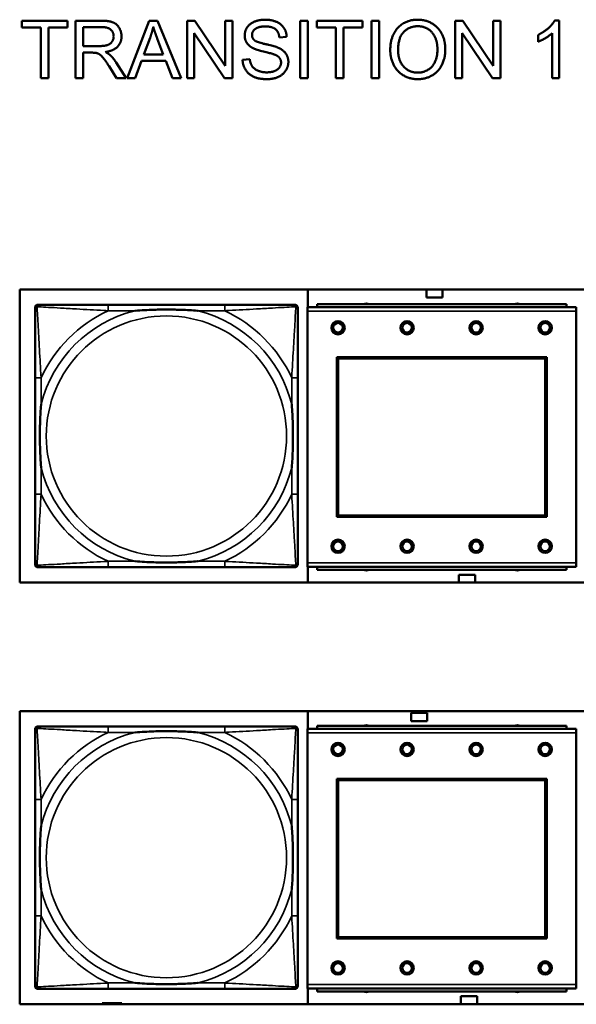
# Model space of a CAD drawing. Header units: inches. Extents: x 1.4 to 53.9, y 1.3 to 58.
# Tile 219 of 227: x 41.1 to 42.6, y 45.9 to 48.5. Entities that reach past the tile are written whole.
import ezdxf

# ---------------------------------------------------------------- set-up
doc = ezdxf.new("R2010")
doc.units = ezdxf.units.IN
doc.header["$MEASUREMENT"] = 0
doc.layers.add('Visible (ANSI)', color=7, linetype='Continuous', lineweight=50)
doc.layers.add('Visible Narrow (ANSI)', color=7, linetype='Continuous', lineweight=35)

msp = doc.modelspace()

# ---------------------------------------------------------------- linework, layer by layer
at = {"layer": 'Visible (ANSI)'}
for p, q in [((41.1122, 48.4887), (41.1122, 48.5065)), ((41.1122, 48.5065), (41.2312, 48.5065)), ((41.2312, 48.5065), (41.2312, 48.4887)), ((41.2518, 48.5065), (41.3184, 48.5065)), ((41.2518, 48.3565), (41.2518, 48.5065)), ((41.3865, 48.3565), (41.4441, 48.5065)), ((41.4441, 48.5065), (41.4656, 48.5065)), ((41.4656, 48.5065), (41.5269, 48.3565)), ((41.5426, 48.5065), (41.5629, 48.5065)), ((41.5426, 48.3565), (41.5426, 48.5065)), ((41.5629, 48.5065), (41.6418, 48.3887)), ((41.6418, 48.3887), (41.6418, 48.5065)), ((41.6418, 48.5065), (41.6608, 48.5065)), ((41.6608, 48.5065), (41.6608, 48.3565)), ((41.8373, 48.5065), (41.8572, 48.5065)), ((41.8373, 48.3565), (41.8373, 48.5065)), ((41.8572, 48.5065), (41.8572, 48.3565)), ((41.8809, 48.4887), (41.8809, 48.5065)), ((41.8809, 48.5065), (41.9998, 48.5065)), ((41.9998, 48.5065), (41.9998, 48.4887)), ((42.0236, 48.5065), (42.0435, 48.5065)), ((42.0236, 48.3565), (42.0236, 48.5065)), ((42.0435, 48.5065), (42.0435, 48.3565)), ((42.2413, 48.5065), (42.2616, 48.5065)), ((42.2413, 48.3565), (42.2413, 48.5065)), ((42.2616, 48.5065), (42.3405, 48.3887)), ((42.3405, 48.3887), (42.3405, 48.5065)), ((42.3405, 48.5065), (42.3595, 48.5065)), ((42.3595, 48.5065), (42.3595, 48.3565)), ((42.5009, 48.507), (42.5128, 48.507)), ((42.5128, 48.507), (42.5128, 48.3565)), ((41.1616, 48.4887), (41.1122, 48.4887)), ((41.1616, 48.3565), (41.1616, 48.4887)), ((41.2312, 48.4887), (41.1815, 48.4887)), ((41.1815, 48.4887), (41.1815, 48.3565)), ((41.2717, 48.4403), (41.2717, 48.4899)), ((41.2717, 48.4899), (41.3192, 48.4899)), ((41.6405, 48.3565), (41.5616, 48.4742)), ((41.5616, 48.4742), (41.5616, 48.3565)), ((41.9303, 48.4887), (41.8809, 48.4887)), ((41.9303, 48.3565), (41.9303, 48.4887)), ((41.9998, 48.4887), (41.9502, 48.4887)), ((41.9502, 48.4887), (41.9502, 48.3565)), ((42.3391, 48.3565), (42.2602, 48.4742)), ((42.2602, 48.4742), (42.2602, 48.3565)), ((42.4944, 48.3565), (42.4944, 48.4738)), ((41.4297, 48.418), (41.4463, 48.462)), ((41.465, 48.4596), (41.4807, 48.418)), ((41.8023, 48.4643), (41.7834, 48.4628)), ((42.4576, 48.4516), (42.4576, 48.4694)), ((41.3144, 48.4403), (41.2717, 48.4403)), ((41.2947, 48.4231), (41.2717, 48.4231)), ((41.2717, 48.4231), (41.2717, 48.3565)), ((41.3579, 48.3973), (41.3839, 48.3565)), ((41.424, 48.4019), (41.4076, 48.3565)), ((41.4869, 48.4019), (41.424, 48.4019)), ((41.4807, 48.418), (41.4297, 48.418)), ((41.5043, 48.3565), (41.4869, 48.4019)), ((41.6873, 48.4047), (41.7061, 48.4063)), ((41.3591, 48.3565), (41.3392, 48.3877)), ((41.1815, 48.3565), (41.1616, 48.3565)), ((41.2717, 48.3565), (41.2518, 48.3565)), ((41.3839, 48.3565), (41.3591, 48.3565)), ((41.4076, 48.3565), (41.3865, 48.3565)), ((41.5269, 48.3565), (41.5043, 48.3565)), ((41.5616, 48.3565), (41.5426, 48.3565)), ((41.6608, 48.3565), (41.6405, 48.3565)), ((41.8572, 48.3565), (41.8373, 48.3565)), ((41.9502, 48.3565), (41.9303, 48.3565)), ((42.0435, 48.3565), (42.0236, 48.3565)), ((42.2602, 48.3565), (42.2413, 48.3565)), ((42.3595, 48.3565), (42.3391, 48.3565)), ((42.5128, 48.3565), (42.4944, 48.3565)), ((41.1063, 47.0405), (41.1063, 47.8055)), ((41.1063, 47.8055), (43.3114, 47.8055)), ((41.8576, 47.8055), (41.8576, 47.7591)), ((42.1666, 47.7843), (42.1666, 47.8055)), ((42.2086, 47.8055), (42.2086, 47.7843)), ((42.2086, 47.7843), (42.1666, 47.7843)), ((41.1463, 47.0884), (41.1463, 47.7576)), ((41.1542, 47.7655), (41.1581, 47.7655)), ((41.6408, 47.7655), (41.3369, 47.7655)), ((41.8195, 47.7655), (41.8235, 47.7655)), ((41.8314, 47.7576), (41.8314, 47.7537)), ((42.5573, 47.7591), (41.8563, 47.7591)), ((41.8563, 47.7491), (41.8563, 47.7591)), ((42.5318, 47.7671), (41.8818, 47.7671)), ((41.8818, 47.7591), (41.8818, 47.7671)), ((42.5318, 47.7671), (42.5318, 47.7591)), ((42.5573, 47.7591), (42.5573, 47.7491)), ((41.8563, 47.7491), (41.8563, 47.0921)), ((42.5573, 47.0921), (42.5573, 47.7491)), ((41.9333, 47.2121), (41.9333, 47.6291)), ((41.9333, 47.6291), (42.4803, 47.6291)), ((41.9369, 47.6255), (42.4767, 47.6255)), ((41.9369, 47.2157), (41.9369, 47.6255)), ((42.4767, 47.6255), (42.4767, 47.2157)), ((42.4803, 47.6291), (42.4803, 47.2121)), ((41.1463, 47.575), (41.1463, 47.271)), ((41.8314, 47.271), (41.8314, 47.575)), ((42.4803, 47.2121), (41.9333, 47.2121)), ((42.4767, 47.2157), (41.9369, 47.2157)), ((41.8314, 47.0923), (41.8314, 47.0884)), ((41.8563, 47.0821), (41.8563, 47.0921)), ((42.5573, 47.0921), (42.5573, 47.0821)), ((41.8235, 47.0805), (41.1542, 47.0805)), ((41.3369, 47.0805), (41.6408, 47.0805)), ((41.8563, 47.0821), (42.5573, 47.0821)), ((41.8576, 47.0821), (41.8576, 47.0405)), ((41.8818, 47.0821), (41.8818, 47.0741)), ((42.5318, 47.0741), (41.8818, 47.0741)), ((42.2516, 47.0405), (42.2516, 47.0613)), ((42.2516, 47.0613), (42.2936, 47.0613)), ((42.2936, 47.0613), (42.2936, 47.0405)), ((42.5318, 47.0741), (42.5318, 47.0821)), ((43.3114, 47.0405), (41.1063, 47.0405)), ((41.1063, 45.9405), (41.1063, 46.7055)), ((41.1063, 46.7055), (43.3114, 46.7055)), ((41.8576, 46.7055), (41.8576, 46.6591)), ((42.1266, 46.6793), (42.1266, 46.7013)), ((42.1266, 46.7013), (42.1686, 46.7013)), ((42.1686, 46.7013), (42.1686, 46.6793)), ((42.1686, 46.6793), (42.1266, 46.6793)), ((41.1463, 45.9884), (41.1463, 46.6576)), ((41.1542, 46.6655), (41.1581, 46.6655)), ((41.6408, 46.6655), (41.3369, 46.6655)), ((41.8195, 46.6655), (41.8235, 46.6655)), ((41.8314, 46.6576), (41.8314, 46.6537)), ((42.5573, 46.6591), (41.8563, 46.6591)), ((41.8563, 46.6491), (41.8563, 46.6591)), ((41.8563, 46.6491), (41.8563, 45.9921)), ((42.5318, 46.6671), (41.8818, 46.6671)), ((41.8818, 46.6591), (41.8818, 46.6671)), ((42.5318, 46.6671), (42.5318, 46.6591)), ((42.5573, 46.6591), (42.5573, 46.6491)), ((42.5573, 45.9921), (42.5573, 46.6491)), ((41.9333, 46.1121), (41.9333, 46.5291)), ((41.9333, 46.5291), (42.4803, 46.5291)), ((41.9369, 46.5255), (42.4767, 46.5255)), ((41.9369, 46.1157), (41.9369, 46.5255)), ((42.4767, 46.5255), (42.4767, 46.1157)), ((42.4803, 46.5291), (42.4803, 46.1121)), ((41.1463, 46.475), (41.1463, 46.171)), ((41.8314, 46.171), (41.8314, 46.475)), ((42.4803, 46.1121), (41.9333, 46.1121)), ((42.4767, 46.1157), (41.9369, 46.1157)), ((41.8235, 45.9805), (41.1542, 45.9805)), ((41.3369, 45.9805), (41.6408, 45.9805)), ((41.8314, 45.9923), (41.8314, 45.9884)), ((41.8563, 45.9821), (41.8563, 45.9921)), ((41.8563, 45.9821), (42.5573, 45.9821)), ((41.8576, 45.9821), (41.8576, 45.9405)), ((41.8818, 45.9821), (41.8818, 45.9741)), ((42.5318, 45.9741), (42.5318, 45.9821)), ((42.5573, 45.9921), (42.5573, 45.9821)), ((42.5318, 45.9741), (41.8818, 45.9741)), ((42.2566, 45.9405), (42.2566, 45.9613)), ((42.2566, 45.9613), (42.2986, 45.9613)), ((42.2986, 45.9613), (42.2986, 45.9405)), ((43.3114, 45.9405), (41.1063, 45.9405)), ((41.3274, 45.9438), (41.3216, 45.9438)), ((41.3216, 45.9438), (41.3216, 45.9405)), ((41.3274, 45.9438), (41.3587, 45.9438)), ((41.3274, 45.9405), (41.3274, 45.9438)), ((41.3587, 45.9405), (41.3587, 45.9438)), ((41.3587, 45.9438), (41.3628, 45.9438)), ((41.3628, 45.9438), (41.3628, 45.9405)), ((41.3628, 45.9438), (41.3668, 45.9438)), ((41.3726, 45.9438), (41.3668, 45.9438)), ((41.3668, 45.9438), (41.3668, 45.9405)), ((41.3726, 45.9405), (41.3726, 45.9438))]:
    msp.add_line(p, q, dxfattribs=at)
for centre, radius in [((41.9363, 47.7054), 0.0175), ((41.9363, 47.7054), 0.0125), ((42.1163, 47.7054), 0.0175), ((42.1163, 47.7054), 0.0125), ((42.2963, 47.7054), 0.0175), ((42.2963, 47.7054), 0.0125), ((42.4763, 47.7054), 0.0175), ((42.4763, 47.7054), 0.0125), ((41.9363, 47.1354), 0.0175), ((41.9363, 47.1354), 0.0125), ((42.1163, 47.1354), 0.0175), ((42.1163, 47.1354), 0.0125), ((42.2963, 47.1354), 0.0175), ((42.2963, 47.1354), 0.0125), ((42.4763, 47.1354), 0.0175), ((42.4763, 47.1354), 0.0125), ((41.9363, 46.6054), 0.0175), ((42.1163, 46.6054), 0.0175), ((42.2963, 46.6054), 0.0175), ((42.4763, 46.6054), 0.0175), ((41.9363, 46.6054), 0.0125), ((42.1163, 46.6054), 0.0125), ((42.2963, 46.6054), 0.0125), ((42.4763, 46.6054), 0.0125), ((41.9363, 46.0354), 0.0175), ((41.9363, 46.0354), 0.0125), ((42.1163, 46.0354), 0.0175), ((42.1163, 46.0354), 0.0125), ((42.2963, 46.0354), 0.0175), ((42.2963, 46.0354), 0.0125), ((42.4763, 46.0354), 0.0175), ((42.4763, 46.0354), 0.0125)]:
    msp.add_circle(centre, radius, dxfattribs=at)
for centre, radius, start, end in [((41.1542, 47.7576), 0.00787, 90, 180), ((41.1581, 47.7537), 0.0118, 90, 180), ((41.8195, 47.7537), 0.0118, 0, 90), ((41.8235, 47.7576), 0.00787, 0, 90), ((42.0101, 47.7511), 0.0175, 65.4758, 114.5242), ((42.4038, 47.7511), 0.0175, 65.4758, 114.5242), ((41.1581, 47.0923), 0.0118, 180, 270), ((41.1542, 47.0884), 0.00787, 180, 270), ((41.8195, 47.0923), 0.0118, 270, 360), ((41.8235, 47.0884), 0.00787, 270, 0), ((42.0101, 47.0897), 0.0175, 243.5005, 296.4995), ((42.4038, 47.0897), 0.0175, 243.5005, 296.4995), ((41.1542, 46.6576), 0.00787, 90, 180), ((41.1581, 46.6537), 0.0118, 90, 180), ((41.8195, 46.6537), 0.0118, 0, 90), ((41.8235, 46.6576), 0.00787, 0, 90), ((42.0101, 46.6511), 0.0175, 65.4758, 114.5242), ((42.4038, 46.6511), 0.0175, 65.4758, 114.5242), ((41.1581, 45.9923), 0.0118, 180, 270), ((41.1542, 45.9884), 0.00787, 180, 270), ((41.8195, 45.9923), 0.0118, 270, 360), ((41.8235, 45.9884), 0.00787, 270, 0), ((42.0101, 45.9897), 0.0175, 243.5005, 296.4995), ((42.4038, 45.9897), 0.0175, 243.5005, 296.4995)]:
    msp.add_arc(centre, radius, start, end, dxfattribs=at)
for points in [[(41.3184, 48.5065), (41.3384, 48.5065), (41.3593, 48.4983), (41.3718, 48.4779), (41.3718, 48.4655)], [(41.6929, 48.4677), (41.6929, 48.4791), (41.7058, 48.4988), (41.7307, 48.5091), (41.7459, 48.5091)], [(41.7459, 48.5091), (41.7626, 48.5091), (41.788, 48.4983), (41.8019, 48.4774), (41.8023, 48.4643)], [(42.0724, 48.4295), (42.0724, 48.4669), (42.1125, 48.5091), (42.1442, 48.5091)], [(42.1442, 48.5091), (42.165, 48.5091), (42.1984, 48.4892), (42.2159, 48.4538), (42.2159, 48.4312)], [(42.4576, 48.4694), (42.473, 48.4766), (42.4961, 48.4973), (42.5009, 48.507)], [(41.3192, 48.4899), (41.3359, 48.4899), (41.3513, 48.4762), (41.3513, 48.4655)], [(41.4463, 48.462), (41.4515, 48.4763), (41.4544, 48.4907)], [(41.4544, 48.4907), (41.4579, 48.4786), (41.465, 48.4596)], [(41.7467, 48.4916), (41.7286, 48.4916), (41.712, 48.4783), (41.712, 48.4691)], [(41.7834, 48.4628), (41.7819, 48.4771), (41.764, 48.4916), (41.7467, 48.4916)], [(42.0929, 48.4293), (42.0929, 48.4631), (42.1233, 48.4921), (42.1443, 48.4921)], [(42.1443, 48.4921), (42.1592, 48.4921), (42.1831, 48.4771), (42.1954, 48.4498), (42.1954, 48.4315)], [(42.4944, 48.4738), (42.4877, 48.4675), (42.4661, 48.4548), (42.4576, 48.4516)], [(41.3513, 48.4655), (41.3513, 48.4583), (41.3433, 48.4459), (41.328, 48.4403), (41.3144, 48.4403)], [(41.3718, 48.4655), (41.3718, 48.4495), (41.3511, 48.4277), (41.3296, 48.4247)], [(41.7142, 48.4351), (41.7034, 48.4407), (41.6929, 48.4574), (41.6929, 48.4677)], [(41.712, 48.4691), (41.712, 48.461), (41.7179, 48.4557)], [(41.7179, 48.4557), (41.7237, 48.4506), (41.7723, 48.4396), (41.7813, 48.4355)], [(41.3058, 48.4224), (41.3024, 48.4231), (41.2947, 48.4231)], [(41.3392, 48.3877), (41.3305, 48.4012), (41.3193, 48.4155), (41.3104, 48.4213), (41.3058, 48.4224)], [(41.3296, 48.4247), (41.3374, 48.4209), (41.3415, 48.4173)], [(41.7701, 48.4183), (41.764, 48.4207), (41.7225, 48.4307), (41.7142, 48.4351)], [(41.7877, 48.3972), (41.7877, 48.4043), (41.7796, 48.4148), (41.7701, 48.4183)], [(41.7813, 48.4355), (41.7943, 48.4294), (41.8068, 48.4109), (41.8068, 48.3989)], [(42.1442, 48.3539), (42.1229, 48.3539), (42.0895, 48.3744), (42.0724, 48.4097), (42.0724, 48.4295)], [(42.1441, 48.371), (42.122, 48.371), (42.0929, 48.4022), (42.0929, 48.4293)], [(42.1954, 48.4315), (42.1954, 48.4024), (42.1665, 48.371), (42.1441, 48.371)], [(42.2159, 48.4312), (42.2159, 48.4085), (42.1975, 48.3725), (42.1636, 48.3539), (42.1442, 48.3539)], [(41.3415, 48.4173), (41.3502, 48.4093), (41.3579, 48.3973)], [(41.7513, 48.3539), (41.7309, 48.3539), (41.7034, 48.3658), (41.6878, 48.3896), (41.6873, 48.4047)], [(41.7061, 48.4063), (41.7074, 48.395), (41.7172, 48.3806), (41.7376, 48.3717), (41.7504, 48.3717)], [(41.7504, 48.3717), (41.7618, 48.3717), (41.7792, 48.3784), (41.7877, 48.3902), (41.7877, 48.3972)], [(41.8068, 48.3989), (41.8068, 48.3869), (41.7931, 48.3657), (41.7674, 48.3539), (41.7513, 48.3539)]]:
    msp.add_open_spline(points, degree=2, dxfattribs=at)
for points, knots in [([(41.1463, 47.7537), (41.1463, 47.7388), (41.1463, 47.6972), (41.1463, 47.6566), (41.1463, 47.63), (41.1463, 47.6022), (41.1463, 47.575)], [-0.5252205, -0.5252205, -0.5252205, -0.5252205, -0.20743, -0.20743, -0.20743, 0, 0, 0, 0]), ([(41.3369, 47.7655), (41.3333, 47.7655), (41.3297, 47.7655), (41.3261, 47.7655), (41.2929, 47.7655), (41.2592, 47.7655), (41.2283, 47.7655), (41.2014, 47.7655), (41.1758, 47.7655), (41.1624, 47.7655), (41.1608, 47.7655), (41.1594, 47.7655), (41.1581, 47.7655)], [0, 0, 0, 0, 0.0272471, 0.0272471, 0.0272471, 0.2790553, 0.2790553, 0.2790553, 0.4988354, 0.4988354, 0.4988354, 0.5252205, 0.5252205, 0.5252205, 0.5252205]), ([(41.4061, 47.7498), (41.4065, 47.7498), (41.407, 47.7498), (41.4235, 47.7511), (41.4395, 47.7519), (41.4625, 47.7527), (41.4692, 47.7528), (41.4784, 47.7529), (41.4808, 47.7529), (41.4849, 47.7529), (41.4865, 47.753), (41.4896, 47.753), (41.4912, 47.753), (41.4947, 47.7529), (41.4968, 47.7529), (41.503, 47.7529), (41.5071, 47.7528), (41.5168, 47.7526), (41.5224, 47.7524), (41.5422, 47.7517), (41.5562, 47.7509), (41.5707, 47.7498), (41.5711, 47.7498), (41.5716, 47.7498)], [-0.416114, -0.416114, -0.416114, -0.416114, -0.4127691, -0.4127691, -0.2896446, -0.2896446, -0.2388934, -0.2388934, -0.2201881, -0.2201881, -0.2080204, -0.2080204, -0.196499, -0.196499, -0.1809939, -0.1809939, -0.149741, -0.149741, -0.1073162, -0.1073162, 0, 0, 0.0033356, 0.0033356, 0.0033356, 0.0033356]), ([(41.8195, 47.7655), (41.8047, 47.7655), (41.7631, 47.7655), (41.7224, 47.7655), (41.6959, 47.7655), (41.668, 47.7655), (41.6408, 47.7655)], [-0.5252205, -0.5252205, -0.5252205, -0.5252205, -0.20743, -0.20743, -0.20743, 0, 0, 0, 0]), ([(41.8314, 47.575), (41.8314, 47.5785), (41.8314, 47.5821), (41.8314, 47.5857), (41.8314, 47.6189), (41.8314, 47.6526), (41.8314, 47.6835), (41.8314, 47.7104), (41.8314, 47.736), (41.8314, 47.7494), (41.8314, 47.751), (41.8314, 47.7525), (41.8314, 47.7537)], [0, 0, 0, 0, 0.0272471, 0.0272471, 0.0272471, 0.2790553, 0.2790553, 0.2790553, 0.4988354, 0.4988354, 0.4988354, 0.5252205, 0.5252205, 0.5252205, 0.5252205]), ([(41.1621, 47.3403), (41.162, 47.3407), (41.162, 47.3411), (41.1608, 47.3576), (41.1599, 47.3737), (41.1592, 47.3967), (41.1591, 47.4034), (41.1589, 47.4125), (41.1589, 47.415), (41.1589, 47.4191), (41.1589, 47.4207), (41.1589, 47.4238), (41.1589, 47.4253), (41.1589, 47.4289), (41.1589, 47.431), (41.159, 47.4371), (41.159, 47.4413), (41.1592, 47.451), (41.1594, 47.4566), (41.1601, 47.4764), (41.1609, 47.4904), (41.162, 47.5049), (41.162, 47.5053), (41.1621, 47.5058)], [-0.416114, -0.416114, -0.416114, -0.416114, -0.4127691, -0.4127691, -0.2896446, -0.2896446, -0.2388934, -0.2388934, -0.2201881, -0.2201881, -0.2080204, -0.2080204, -0.196499, -0.196499, -0.1809939, -0.1809939, -0.149741, -0.149741, -0.1073162, -0.1073162, 0, 0, 0.0033356, 0.0033356, 0.0033356, 0.0033356]), ([(41.8156, 47.5058), (41.8156, 47.5053), (41.8157, 47.5049), (41.8169, 47.4884), (41.8178, 47.4723), (41.8185, 47.4494), (41.8186, 47.4427), (41.8187, 47.4335), (41.8188, 47.431), (41.8188, 47.4269), (41.8188, 47.4253), (41.8188, 47.4222), (41.8188, 47.4207), (41.8188, 47.4171), (41.8188, 47.4151), (41.8187, 47.4089), (41.8186, 47.4048), (41.8184, 47.395), (41.8183, 47.3894), (41.8176, 47.3697), (41.8168, 47.3556), (41.8157, 47.3411), (41.8156, 47.3407), (41.8156, 47.3403)], [-0.416114, -0.416114, -0.416114, -0.416114, -0.4127691, -0.4127691, -0.2896446, -0.2896446, -0.2388934, -0.2388934, -0.2201881, -0.2201881, -0.2080204, -0.2080204, -0.196499, -0.196499, -0.1809939, -0.1809939, -0.149741, -0.149741, -0.1073162, -0.1073162, 0, 0, 0.0033356, 0.0033356, 0.0033356, 0.0033356]), ([(41.1463, 47.271), (41.1463, 47.2438), (41.1463, 47.216), (41.1463, 47.1894), (41.1463, 47.1488), (41.1463, 47.1072), (41.1463, 47.0923)], [3.9382945, 3.9382945, 3.9382945, 3.9382945, 4.1457245, 4.1457245, 4.1457245, 4.463515, 4.463515, 4.463515, 4.463515]), ([(41.8314, 47.0923), (41.8314, 47.1072), (41.8314, 47.1488), (41.8314, 47.1894), (41.8314, 47.216), (41.8314, 47.2438), (41.8314, 47.271)], [-0.5252205, -0.5252205, -0.5252205, -0.5252205, -0.20743, -0.20743, -0.20743, 0, 0, 0, 0]), ([(41.5716, 47.0962), (41.5711, 47.0962), (41.5707, 47.0962), (41.5562, 47.0951), (41.5422, 47.0943), (41.5224, 47.0936), (41.5168, 47.0934), (41.5071, 47.0932), (41.503, 47.0931), (41.4968, 47.0931), (41.4947, 47.0931), (41.4912, 47.0931), (41.4896, 47.0931), (41.4865, 47.0931), (41.4849, 47.0931), (41.4808, 47.0931), (41.4784, 47.0931), (41.4692, 47.0932), (41.4625, 47.0934), (41.4395, 47.0941), (41.4235, 47.0949), (41.407, 47.0962), (41.4065, 47.0962), (41.4061, 47.0962)], [-0.4149464, -0.4149464, -0.4149464, -0.4149464, -0.41162, -0.41162, -0.3046026, -0.3046026, -0.2622958, -0.2622958, -0.23113, -0.23113, -0.215668, -0.215668, -0.2041787, -0.2041787, -0.1920448, -0.1920448, -0.1733916, -0.1733916, -0.1227817, -0.1227817, 0, 0, 0.0033356, 0.0033356, 0.0033356, 0.0033356]), ([(41.1581, 47.0805), (41.173, 47.0805), (41.2146, 47.0805), (41.2553, 47.0805), (41.2818, 47.0805), (41.3097, 47.0805), (41.3369, 47.0805)], [-0.5252205, -0.5252205, -0.5252205, -0.5252205, -0.20743, -0.20743, -0.20743, 0, 0, 0, 0]), ([(41.6408, 47.0805), (41.668, 47.0805), (41.6959, 47.0805), (41.7224, 47.0805), (41.7631, 47.0805), (41.8047, 47.0805), (41.8195, 47.0805)], [3.9382945, 3.9382945, 3.9382945, 3.9382945, 4.1457245, 4.1457245, 4.1457245, 4.463515, 4.463515, 4.463515, 4.463515]), ([(41.1463, 46.6537), (41.1463, 46.6388), (41.1463, 46.5972), (41.1463, 46.5566), (41.1463, 46.53), (41.1463, 46.5022), (41.1463, 46.475)], [-0.5252205, -0.5252205, -0.5252205, -0.5252205, -0.20743, -0.20743, -0.20743, 0, 0, 0, 0]), ([(41.3369, 46.6655), (41.3333, 46.6655), (41.3297, 46.6655), (41.3261, 46.6655), (41.2929, 46.6655), (41.2592, 46.6655), (41.2283, 46.6655), (41.2014, 46.6655), (41.1758, 46.6655), (41.1624, 46.6655), (41.1608, 46.6655), (41.1594, 46.6655), (41.1581, 46.6655)], [0, 0, 0, 0, 0.0272471, 0.0272471, 0.0272471, 0.2790553, 0.2790553, 0.2790553, 0.4988354, 0.4988354, 0.4988354, 0.5252205, 0.5252205, 0.5252205, 0.5252205]), ([(41.4061, 46.6498), (41.4065, 46.6498), (41.407, 46.6498), (41.4235, 46.6511), (41.4395, 46.6519), (41.4625, 46.6527), (41.4692, 46.6528), (41.4784, 46.6529), (41.4808, 46.6529), (41.4849, 46.6529), (41.4865, 46.653), (41.4896, 46.653), (41.4912, 46.653), (41.4947, 46.6529), (41.4968, 46.6529), (41.503, 46.6529), (41.5071, 46.6528), (41.5168, 46.6526), (41.5224, 46.6524), (41.5422, 46.6517), (41.5562, 46.6509), (41.5707, 46.6498), (41.5711, 46.6498), (41.5716, 46.6498)], [-0.416114, -0.416114, -0.416114, -0.416114, -0.4127691, -0.4127691, -0.2896446, -0.2896446, -0.2388934, -0.2388934, -0.2201881, -0.2201881, -0.2080204, -0.2080204, -0.196499, -0.196499, -0.1809939, -0.1809939, -0.149741, -0.149741, -0.1073162, -0.1073162, 0, 0, 0.0033356, 0.0033356, 0.0033356, 0.0033356]), ([(41.8195, 46.6655), (41.8047, 46.6655), (41.7631, 46.6655), (41.7224, 46.6655), (41.6959, 46.6655), (41.668, 46.6655), (41.6408, 46.6655)], [-0.5252205, -0.5252205, -0.5252205, -0.5252205, -0.20743, -0.20743, -0.20743, 0, 0, 0, 0]), ([(41.8314, 46.475), (41.8314, 46.4785), (41.8314, 46.4821), (41.8314, 46.4857), (41.8314, 46.5189), (41.8314, 46.5526), (41.8314, 46.5835), (41.8314, 46.6104), (41.8314, 46.636), (41.8314, 46.6494), (41.8314, 46.651), (41.8314, 46.6525), (41.8314, 46.6537)], [0, 0, 0, 0, 0.0272471, 0.0272471, 0.0272471, 0.2790553, 0.2790553, 0.2790553, 0.4988354, 0.4988354, 0.4988354, 0.5252205, 0.5252205, 0.5252205, 0.5252205]), ([(41.1621, 46.2403), (41.162, 46.2407), (41.162, 46.2411), (41.1608, 46.2576), (41.1599, 46.2737), (41.1592, 46.2967), (41.1591, 46.3034), (41.1589, 46.3125), (41.1589, 46.315), (41.1589, 46.3191), (41.1589, 46.3207), (41.1589, 46.3238), (41.1589, 46.3253), (41.1589, 46.3289), (41.1589, 46.331), (41.159, 46.3371), (41.159, 46.3413), (41.1592, 46.351), (41.1594, 46.3566), (41.1601, 46.3764), (41.1609, 46.3904), (41.162, 46.4049), (41.162, 46.4053), (41.1621, 46.4058)], [-0.416114, -0.416114, -0.416114, -0.416114, -0.4127691, -0.4127691, -0.2896446, -0.2896446, -0.2388934, -0.2388934, -0.2201881, -0.2201881, -0.2080204, -0.2080204, -0.196499, -0.196499, -0.1809939, -0.1809939, -0.149741, -0.149741, -0.1073162, -0.1073162, 0, 0, 0.0033356, 0.0033356, 0.0033356, 0.0033356]), ([(41.8156, 46.4058), (41.8156, 46.4053), (41.8157, 46.4049), (41.8169, 46.3884), (41.8178, 46.3723), (41.8185, 46.3494), (41.8186, 46.3427), (41.8187, 46.3335), (41.8188, 46.331), (41.8188, 46.3269), (41.8188, 46.3253), (41.8188, 46.3222), (41.8188, 46.3207), (41.8188, 46.3171), (41.8188, 46.3151), (41.8187, 46.3089), (41.8186, 46.3048), (41.8184, 46.295), (41.8183, 46.2894), (41.8176, 46.2697), (41.8168, 46.2556), (41.8157, 46.2411), (41.8156, 46.2407), (41.8156, 46.2403)], [-0.416114, -0.416114, -0.416114, -0.416114, -0.4127691, -0.4127691, -0.2896446, -0.2896446, -0.2388934, -0.2388934, -0.2201881, -0.2201881, -0.2080204, -0.2080204, -0.196499, -0.196499, -0.1809939, -0.1809939, -0.149741, -0.149741, -0.1073162, -0.1073162, 0, 0, 0.0033356, 0.0033356, 0.0033356, 0.0033356]), ([(41.1463, 46.171), (41.1463, 46.1438), (41.1463, 46.116), (41.1463, 46.0894), (41.1463, 46.0488), (41.1463, 46.0072), (41.1463, 45.9923)], [3.9382945, 3.9382945, 3.9382945, 3.9382945, 4.1457245, 4.1457245, 4.1457245, 4.463515, 4.463515, 4.463515, 4.463515]), ([(41.8314, 45.9923), (41.8314, 46.0072), (41.8314, 46.0488), (41.8314, 46.0894), (41.8314, 46.116), (41.8314, 46.1438), (41.8314, 46.171)], [-0.5252205, -0.5252205, -0.5252205, -0.5252205, -0.20743, -0.20743, -0.20743, 0, 0, 0, 0]), ([(41.1581, 45.9805), (41.173, 45.9805), (41.2146, 45.9805), (41.2553, 45.9805), (41.2818, 45.9805), (41.3097, 45.9805), (41.3369, 45.9805)], [-0.5252205, -0.5252205, -0.5252205, -0.5252205, -0.20743, -0.20743, -0.20743, 0, 0, 0, 0]), ([(41.5716, 45.9962), (41.5711, 45.9962), (41.5707, 45.9962), (41.5562, 45.9951), (41.5422, 45.9943), (41.5224, 45.9936), (41.5168, 45.9934), (41.5071, 45.9932), (41.503, 45.9931), (41.4968, 45.9931), (41.4947, 45.9931), (41.4912, 45.9931), (41.4896, 45.9931), (41.4865, 45.9931), (41.4849, 45.9931), (41.4808, 45.9931), (41.4784, 45.9931), (41.4692, 45.9932), (41.4625, 45.9934), (41.4395, 45.9941), (41.4235, 45.9949), (41.407, 45.9962), (41.4065, 45.9962), (41.4061, 45.9962)], [-0.4149464, -0.4149464, -0.4149464, -0.4149464, -0.41162, -0.41162, -0.3046026, -0.3046026, -0.2622958, -0.2622958, -0.23113, -0.23113, -0.215668, -0.215668, -0.2041787, -0.2041787, -0.1920448, -0.1920448, -0.1733916, -0.1733916, -0.1227817, -0.1227817, 0, 0, 0.0033356, 0.0033356, 0.0033356, 0.0033356]), ([(41.6408, 45.9805), (41.668, 45.9805), (41.6959, 45.9805), (41.7224, 45.9805), (41.7631, 45.9805), (41.8047, 45.9805), (41.8195, 45.9805)], [3.9382945, 3.9382945, 3.9382945, 3.9382945, 4.1457245, 4.1457245, 4.1457245, 4.463515, 4.463515, 4.463515, 4.463515])]:
    msp.add_open_spline(points, degree=3, knots=knots, dxfattribs=at)
at = {"layer": 'Visible Narrow (ANSI)'}
for p, q in [((41.3369, 47.7655), (41.3369, 47.7498)), ((41.6408, 47.7655), (41.6408, 47.7498)), ((41.3369, 47.7498), (41.4061, 47.7498)), ((41.5716, 47.7498), (41.6408, 47.7498)), ((41.8563, 47.7491), (42.5573, 47.7491)), ((41.1621, 47.575), (41.1463, 47.575)), ((41.1621, 47.5058), (41.1621, 47.575)), ((41.8314, 47.575), (41.8156, 47.575)), ((41.8156, 47.575), (41.8156, 47.5058)), ((41.1621, 47.271), (41.1621, 47.3403)), ((41.8156, 47.3403), (41.8156, 47.271)), ((41.1621, 47.271), (41.1463, 47.271)), ((41.8314, 47.271), (41.8156, 47.271)), ((41.3369, 47.0962), (41.3369, 47.0805)), ((41.4061, 47.0962), (41.3369, 47.0962)), ((41.6408, 47.0962), (41.5716, 47.0962)), ((41.6408, 47.0962), (41.6408, 47.0805)), ((42.5573, 47.0921), (41.8563, 47.0921)), ((41.3369, 46.6655), (41.3369, 46.6498)), ((41.3369, 46.6498), (41.4061, 46.6498)), ((41.5716, 46.6498), (41.6408, 46.6498)), ((41.6408, 46.6655), (41.6408, 46.6498)), ((41.8563, 46.6491), (42.5573, 46.6491)), ((41.1621, 46.475), (41.1463, 46.475)), ((41.1621, 46.4058), (41.1621, 46.475)), ((41.8314, 46.475), (41.8156, 46.475)), ((41.8156, 46.475), (41.8156, 46.4058)), ((41.1621, 46.171), (41.1621, 46.2403)), ((41.8156, 46.2403), (41.8156, 46.171)), ((41.1621, 46.171), (41.1463, 46.171)), ((41.8314, 46.171), (41.8156, 46.171)), ((41.3369, 45.9962), (41.3369, 45.9805)), ((41.4061, 45.9962), (41.3369, 45.9962)), ((41.6408, 45.9962), (41.5716, 45.9962)), ((41.6408, 45.9962), (41.6408, 45.9805)), ((42.5573, 45.9921), (41.8563, 45.9921))]:
    msp.add_line(p, q, dxfattribs=at)
for centre in [(41.4888, 47.423), (41.4888, 46.323)]:
    msp.add_circle(centre, 0.3133, dxfattribs=at)
for centre, radius, start, end in [((41.4888, 47.423), 0.3371, 104.2103, 165.7897), ((41.4888, 47.423), 0.3604, 114.9407, 155.0593), ((41.4888, 47.423), 0.3371, 14.2103, 75.7897), ((41.4888, 47.423), 0.3604, 24.9407, 65.0593), ((41.4888, 47.423), 0.3371, 194.2103, 255.7897), ((41.4888, 47.423), 0.3371, 284.2103, 345.7897), ((41.4888, 47.423), 0.3604, 204.9407, 245.0593), ((41.4888, 47.423), 0.3604, 294.9407, 335.0593), ((41.4888, 46.323), 0.3371, 104.2103, 165.7897), ((41.4888, 46.323), 0.3604, 114.9407, 155.0593), ((41.4888, 46.323), 0.3371, 14.2103, 75.7897), ((41.4888, 46.323), 0.3604, 24.9407, 65.0593), ((41.4888, 46.323), 0.3371, 194.2103, 255.7897), ((41.4888, 46.323), 0.3371, 284.2103, 345.7897), ((41.4888, 46.323), 0.3604, 204.9407, 245.0593), ((41.4888, 46.323), 0.3604, 294.9407, 335.0593)]:
    msp.add_arc(centre, radius, start, end, dxfattribs=at)
for points, knots in [([(41.1463, 47.7537), (41.1463, 47.7543), (41.1464, 47.7549), (41.1466, 47.7559), (41.1468, 47.7563), (41.1471, 47.757), (41.1473, 47.7572), (41.1475, 47.7576), (41.1476, 47.7577), (41.148, 47.7581), (41.1482, 47.7584), (41.1489, 47.759), (41.1494, 47.7593), (41.1505, 47.7598), (41.151, 47.7601), (41.1516, 47.7602)], [-0.02627331, -0.02627331, -0.02627331, -0.02627331, -0.02158775, -0.02158775, -0.01736415, -0.01736415, -0.0147244, -0.0147244, -0.01307456, -0.01307456, -0.00977487, -0.00977487, -0.00449537, -0.00449537, 0.00012419, 0.00012419, 0.00012419, 0.00012419]), ([(41.1516, 47.7602), (41.1518, 47.7608), (41.152, 47.7614), (41.1525, 47.7624), (41.1529, 47.7629), (41.1535, 47.7636), (41.1537, 47.7639), (41.1541, 47.7642), (41.1543, 47.7643), (41.1546, 47.7646), (41.1549, 47.7647), (41.1555, 47.765), (41.156, 47.7652), (41.157, 47.7655), (41.1575, 47.7655), (41.1581, 47.7655)], [-0.00012419, -0.00012419, -0.00012419, -0.00012419, 0.00449537, 0.00449537, 0.00977487, 0.00977487, 0.01307456, 0.01307456, 0.0147244, 0.0147244, 0.01736415, 0.01736415, 0.02158775, 0.02158775, 0.02627331, 0.02627331, 0.02627331, 0.02627331]), ([(41.1621, 47.575), (41.1619, 47.5787), (41.1617, 47.5825), (41.1601, 47.6098), (41.1587, 47.634), (41.1565, 47.6719), (41.1557, 47.6859), (41.1537, 47.7212), (41.1526, 47.7413), (41.1518, 47.7567), (41.1517, 47.7585), (41.1516, 47.7602)], [0, 0, 0, 0, 0.0278591, 0.0278591, 0.201273, 0.201273, 0.3066357, 0.3066357, 0.475216, 0.475216, 0.5007189, 0.5007189, 0.5007189, 0.5007189]), ([(41.1516, 47.7602), (41.1533, 47.7602), (41.1551, 47.7601), (41.1706, 47.7592), (41.1907, 47.7582), (41.2259, 47.7562), (41.24, 47.7553), (41.2778, 47.7531), (41.302, 47.7517), (41.3294, 47.7502), (41.3331, 47.75), (41.3369, 47.7498)], [-0.5007189, -0.5007189, -0.5007189, -0.5007189, -0.475216, -0.475216, -0.3066357, -0.3066357, -0.201273, -0.201273, -0.0278591, -0.0278591, 0, 0, 0, 0]), ([(41.6408, 47.7498), (41.6445, 47.75), (41.6483, 47.7502), (41.6757, 47.7517), (41.6999, 47.7531), (41.7377, 47.7553), (41.7518, 47.7562), (41.787, 47.7582), (41.8071, 47.7592), (41.8225, 47.7601), (41.8244, 47.7602), (41.8261, 47.7602)], [0, 0, 0, 0, 0.0278591, 0.0278591, 0.201273, 0.201273, 0.3066357, 0.3066357, 0.475216, 0.475216, 0.5007189, 0.5007189, 0.5007189, 0.5007189]), ([(41.8261, 47.7602), (41.826, 47.7585), (41.8259, 47.7567), (41.8251, 47.7413), (41.824, 47.7212), (41.822, 47.6859), (41.8212, 47.6719), (41.819, 47.634), (41.8175, 47.6098), (41.816, 47.5825), (41.8158, 47.5787), (41.8156, 47.575)], [-0.5007189, -0.5007189, -0.5007189, -0.5007189, -0.475216, -0.475216, -0.3066357, -0.3066357, -0.201273, -0.201273, -0.0278591, -0.0278591, 0, 0, 0, 0]), ([(41.8195, 47.7655), (41.8202, 47.7655), (41.8207, 47.7655), (41.8217, 47.7652), (41.8221, 47.765), (41.8228, 47.7647), (41.823, 47.7646), (41.8234, 47.7643), (41.8235, 47.7642), (41.8239, 47.7639), (41.8242, 47.7636), (41.8248, 47.7629), (41.8251, 47.7624), (41.8257, 47.7614), (41.8259, 47.7608), (41.8261, 47.7602)], [-0.02627331, -0.02627331, -0.02627331, -0.02627331, -0.02158775, -0.02158775, -0.01736415, -0.01736415, -0.0147244, -0.0147244, -0.01307456, -0.01307456, -0.00977487, -0.00977487, -0.00449537, -0.00449537, 0.00012419, 0.00012419, 0.00012419, 0.00012419]), ([(41.8261, 47.7602), (41.8267, 47.7601), (41.8272, 47.7598), (41.8282, 47.7593), (41.8287, 47.759), (41.8294, 47.7584), (41.8297, 47.7581), (41.83, 47.7577), (41.8301, 47.7576), (41.8304, 47.7572), (41.8305, 47.757), (41.8309, 47.7563), (41.831, 47.7559), (41.8313, 47.7549), (41.8314, 47.7543), (41.8314, 47.7537)], [-0.00012419, -0.00012419, -0.00012419, -0.00012419, 0.00449537, 0.00449537, 0.00977487, 0.00977487, 0.01307456, 0.01307456, 0.0147244, 0.0147244, 0.01736415, 0.01736415, 0.02158775, 0.02158775, 0.02627331, 0.02627331, 0.02627331, 0.02627331]), ([(41.1516, 47.0858), (41.1517, 47.0875), (41.1518, 47.0893), (41.1526, 47.1047), (41.1537, 47.1249), (41.1557, 47.1601), (41.1565, 47.1741), (41.1587, 47.212), (41.1601, 47.2362), (41.1617, 47.2635), (41.1619, 47.2673), (41.1621, 47.271)], [-4.4390134, -4.4390134, -4.4390134, -4.4390134, -4.4135105, -4.4135105, -4.2449302, -4.2449302, -4.1395675, -4.1395675, -3.9661536, -3.9661536, -3.9382945, -3.9382945, -3.9382945, -3.9382945]), ([(41.8156, 47.271), (41.8158, 47.2673), (41.816, 47.2635), (41.8175, 47.2362), (41.819, 47.212), (41.8212, 47.1741), (41.822, 47.1601), (41.824, 47.1249), (41.8251, 47.1047), (41.8259, 47.0893), (41.826, 47.0875), (41.8261, 47.0858)], [0, 0, 0, 0, 0.0278591, 0.0278591, 0.201273, 0.201273, 0.3066357, 0.3066357, 0.475216, 0.475216, 0.5007189, 0.5007189, 0.5007189, 0.5007189]), ([(41.1516, 47.0858), (41.151, 47.086), (41.1505, 47.0862), (41.1494, 47.0867), (41.1489, 47.087), (41.1482, 47.0876), (41.148, 47.0879), (41.1476, 47.0883), (41.1475, 47.0884), (41.1473, 47.0888), (41.1471, 47.0891), (41.1468, 47.0897), (41.1466, 47.0901), (41.1464, 47.0911), (41.1463, 47.0917), (41.1463, 47.0923)], [-0.00012419, -0.00012419, -0.00012419, -0.00012419, 0.00449537, 0.00449537, 0.00977487, 0.00977487, 0.01307456, 0.01307456, 0.0147244, 0.0147244, 0.01736415, 0.01736415, 0.02158775, 0.02158775, 0.02627331, 0.02627331, 0.02627331, 0.02627331]), ([(41.3369, 47.0962), (41.3331, 47.096), (41.3294, 47.0958), (41.302, 47.0943), (41.2778, 47.0929), (41.24, 47.0907), (41.2259, 47.0899), (41.1907, 47.0879), (41.1706, 47.0868), (41.1551, 47.086), (41.1533, 47.0859), (41.1516, 47.0858)], [0, 0, 0, 0, 0.0278591, 0.0278591, 0.201273, 0.201273, 0.3066357, 0.3066357, 0.475216, 0.475216, 0.5007189, 0.5007189, 0.5007189, 0.5007189]), ([(41.1581, 47.0805), (41.1575, 47.0805), (41.157, 47.0806), (41.156, 47.0808), (41.1555, 47.081), (41.1549, 47.0813), (41.1546, 47.0814), (41.1543, 47.0817), (41.1541, 47.0818), (41.1537, 47.0821), (41.1535, 47.0824), (41.1529, 47.0831), (41.1525, 47.0836), (41.152, 47.0847), (41.1518, 47.0852), (41.1516, 47.0858)], [-0.02627331, -0.02627331, -0.02627331, -0.02627331, -0.02158775, -0.02158775, -0.01736415, -0.01736415, -0.0147244, -0.0147244, -0.01307456, -0.01307456, -0.00977487, -0.00977487, -0.00449537, -0.00449537, 0.00012419, 0.00012419, 0.00012419, 0.00012419]), ([(41.8261, 47.0858), (41.8244, 47.0859), (41.8225, 47.086), (41.8071, 47.0868), (41.787, 47.0879), (41.7518, 47.0899), (41.7377, 47.0907), (41.6999, 47.0929), (41.6757, 47.0943), (41.6483, 47.0958), (41.6445, 47.096), (41.6408, 47.0962)], [-4.4390134, -4.4390134, -4.4390134, -4.4390134, -4.4135105, -4.4135105, -4.2449302, -4.2449302, -4.1395675, -4.1395675, -3.9661536, -3.9661536, -3.9382945, -3.9382945, -3.9382945, -3.9382945]), ([(41.8261, 47.0858), (41.8259, 47.0852), (41.8257, 47.0847), (41.8251, 47.0836), (41.8248, 47.0831), (41.8242, 47.0824), (41.8239, 47.0821), (41.8235, 47.0818), (41.8234, 47.0817), (41.823, 47.0814), (41.8228, 47.0813), (41.8221, 47.081), (41.8217, 47.0808), (41.8207, 47.0806), (41.8202, 47.0805), (41.8195, 47.0805)], [-0.00012419, -0.00012419, -0.00012419, -0.00012419, 0.00449537, 0.00449537, 0.00977487, 0.00977487, 0.01307456, 0.01307456, 0.0147244, 0.0147244, 0.01736415, 0.01736415, 0.02158775, 0.02158775, 0.02627331, 0.02627331, 0.02627331, 0.02627331]), ([(41.8314, 47.0923), (41.8314, 47.0917), (41.8313, 47.0911), (41.831, 47.0901), (41.8309, 47.0897), (41.8305, 47.0891), (41.8304, 47.0888), (41.8301, 47.0884), (41.83, 47.0883), (41.8297, 47.0879), (41.8294, 47.0876), (41.8287, 47.087), (41.8282, 47.0867), (41.8272, 47.0862), (41.8267, 47.086), (41.8261, 47.0858)], [-0.02627331, -0.02627331, -0.02627331, -0.02627331, -0.02158775, -0.02158775, -0.01736415, -0.01736415, -0.0147244, -0.0147244, -0.01307456, -0.01307456, -0.00977487, -0.00977487, -0.00449537, -0.00449537, 0.00012419, 0.00012419, 0.00012419, 0.00012419]), ([(41.1463, 46.6537), (41.1463, 46.6543), (41.1464, 46.6549), (41.1466, 46.6559), (41.1468, 46.6563), (41.1471, 46.657), (41.1473, 46.6572), (41.1475, 46.6576), (41.1476, 46.6577), (41.148, 46.6581), (41.1482, 46.6584), (41.1489, 46.659), (41.1494, 46.6593), (41.1505, 46.6598), (41.151, 46.6601), (41.1516, 46.6602)], [-0.02627331, -0.02627331, -0.02627331, -0.02627331, -0.02158775, -0.02158775, -0.01736415, -0.01736415, -0.0147244, -0.0147244, -0.01307456, -0.01307456, -0.00977487, -0.00977487, -0.00449537, -0.00449537, 0.00012419, 0.00012419, 0.00012419, 0.00012419]), ([(41.1516, 46.6602), (41.1518, 46.6608), (41.152, 46.6614), (41.1525, 46.6624), (41.1529, 46.6629), (41.1535, 46.6636), (41.1537, 46.6639), (41.1541, 46.6642), (41.1543, 46.6643), (41.1546, 46.6646), (41.1549, 46.6647), (41.1555, 46.665), (41.156, 46.6652), (41.157, 46.6655), (41.1575, 46.6655), (41.1581, 46.6655)], [-0.00012419, -0.00012419, -0.00012419, -0.00012419, 0.00449537, 0.00449537, 0.00977487, 0.00977487, 0.01307456, 0.01307456, 0.0147244, 0.0147244, 0.01736415, 0.01736415, 0.02158775, 0.02158775, 0.02627331, 0.02627331, 0.02627331, 0.02627331]), ([(41.1621, 46.475), (41.1619, 46.4787), (41.1617, 46.4825), (41.1601, 46.5098), (41.1587, 46.534), (41.1565, 46.5719), (41.1557, 46.5859), (41.1537, 46.6212), (41.1526, 46.6413), (41.1518, 46.6567), (41.1517, 46.6585), (41.1516, 46.6602)], [0, 0, 0, 0, 0.0278591, 0.0278591, 0.201273, 0.201273, 0.3066357, 0.3066357, 0.475216, 0.475216, 0.5007189, 0.5007189, 0.5007189, 0.5007189]), ([(41.1516, 46.6602), (41.1533, 46.6602), (41.1551, 46.6601), (41.1706, 46.6592), (41.1907, 46.6582), (41.2259, 46.6562), (41.24, 46.6553), (41.2778, 46.6531), (41.302, 46.6517), (41.3294, 46.6502), (41.3331, 46.65), (41.3369, 46.6498)], [-0.5007189, -0.5007189, -0.5007189, -0.5007189, -0.475216, -0.475216, -0.3066357, -0.3066357, -0.201273, -0.201273, -0.0278591, -0.0278591, 0, 0, 0, 0]), ([(41.6408, 46.6498), (41.6445, 46.65), (41.6483, 46.6502), (41.6757, 46.6517), (41.6999, 46.6531), (41.7377, 46.6553), (41.7518, 46.6562), (41.787, 46.6582), (41.8071, 46.6592), (41.8225, 46.6601), (41.8244, 46.6602), (41.8261, 46.6602)], [0, 0, 0, 0, 0.0278591, 0.0278591, 0.201273, 0.201273, 0.3066357, 0.3066357, 0.475216, 0.475216, 0.5007189, 0.5007189, 0.5007189, 0.5007189]), ([(41.8261, 46.6602), (41.826, 46.6585), (41.8259, 46.6567), (41.8251, 46.6413), (41.824, 46.6212), (41.822, 46.5859), (41.8212, 46.5719), (41.819, 46.534), (41.8175, 46.5098), (41.816, 46.4825), (41.8158, 46.4787), (41.8156, 46.475)], [-0.5007189, -0.5007189, -0.5007189, -0.5007189, -0.475216, -0.475216, -0.3066357, -0.3066357, -0.201273, -0.201273, -0.0278591, -0.0278591, 0, 0, 0, 0]), ([(41.8195, 46.6655), (41.8202, 46.6655), (41.8207, 46.6655), (41.8217, 46.6652), (41.8221, 46.665), (41.8228, 46.6647), (41.823, 46.6646), (41.8234, 46.6643), (41.8235, 46.6642), (41.8239, 46.6639), (41.8242, 46.6636), (41.8248, 46.6629), (41.8251, 46.6624), (41.8257, 46.6614), (41.8259, 46.6608), (41.8261, 46.6602)], [-0.02627331, -0.02627331, -0.02627331, -0.02627331, -0.02158775, -0.02158775, -0.01736415, -0.01736415, -0.0147244, -0.0147244, -0.01307456, -0.01307456, -0.00977487, -0.00977487, -0.00449537, -0.00449537, 0.00012419, 0.00012419, 0.00012419, 0.00012419]), ([(41.8261, 46.6602), (41.8267, 46.6601), (41.8272, 46.6598), (41.8282, 46.6593), (41.8287, 46.659), (41.8294, 46.6584), (41.8297, 46.6581), (41.83, 46.6577), (41.8301, 46.6576), (41.8304, 46.6572), (41.8305, 46.657), (41.8309, 46.6563), (41.831, 46.6559), (41.8313, 46.6549), (41.8314, 46.6543), (41.8314, 46.6537)], [-0.00012419, -0.00012419, -0.00012419, -0.00012419, 0.00449537, 0.00449537, 0.00977487, 0.00977487, 0.01307456, 0.01307456, 0.0147244, 0.0147244, 0.01736415, 0.01736415, 0.02158775, 0.02158775, 0.02627331, 0.02627331, 0.02627331, 0.02627331]), ([(41.1516, 45.9858), (41.1517, 45.9875), (41.1518, 45.9893), (41.1526, 46.0047), (41.1537, 46.0249), (41.1557, 46.0601), (41.1565, 46.0741), (41.1587, 46.112), (41.1601, 46.1362), (41.1617, 46.1635), (41.1619, 46.1673), (41.1621, 46.171)], [-4.4390134, -4.4390134, -4.4390134, -4.4390134, -4.4135105, -4.4135105, -4.2449302, -4.2449302, -4.1395675, -4.1395675, -3.9661536, -3.9661536, -3.9382945, -3.9382945, -3.9382945, -3.9382945]), ([(41.8156, 46.171), (41.8158, 46.1673), (41.816, 46.1635), (41.8175, 46.1362), (41.819, 46.112), (41.8212, 46.0741), (41.822, 46.0601), (41.824, 46.0249), (41.8251, 46.0047), (41.8259, 45.9893), (41.826, 45.9875), (41.8261, 45.9858)], [0, 0, 0, 0, 0.0278591, 0.0278591, 0.201273, 0.201273, 0.3066357, 0.3066357, 0.475216, 0.475216, 0.5007189, 0.5007189, 0.5007189, 0.5007189]), ([(41.1516, 45.9858), (41.151, 45.986), (41.1505, 45.9862), (41.1494, 45.9867), (41.1489, 45.987), (41.1482, 45.9876), (41.148, 45.9879), (41.1476, 45.9883), (41.1475, 45.9884), (41.1473, 45.9888), (41.1471, 45.9891), (41.1468, 45.9897), (41.1466, 45.9901), (41.1464, 45.9911), (41.1463, 45.9917), (41.1463, 45.9923)], [-0.00012419, -0.00012419, -0.00012419, -0.00012419, 0.00449537, 0.00449537, 0.00977487, 0.00977487, 0.01307456, 0.01307456, 0.0147244, 0.0147244, 0.01736415, 0.01736415, 0.02158775, 0.02158775, 0.02627331, 0.02627331, 0.02627331, 0.02627331]), ([(41.3369, 45.9962), (41.3331, 45.996), (41.3294, 45.9958), (41.302, 45.9943), (41.2778, 45.9929), (41.24, 45.9907), (41.2259, 45.9899), (41.1907, 45.9879), (41.1706, 45.9868), (41.1551, 45.986), (41.1533, 45.9859), (41.1516, 45.9858)], [0, 0, 0, 0, 0.0278591, 0.0278591, 0.201273, 0.201273, 0.3066357, 0.3066357, 0.475216, 0.475216, 0.5007189, 0.5007189, 0.5007189, 0.5007189]), ([(41.1581, 45.9805), (41.1575, 45.9805), (41.157, 45.9806), (41.156, 45.9808), (41.1555, 45.981), (41.1549, 45.9813), (41.1546, 45.9814), (41.1543, 45.9817), (41.1541, 45.9818), (41.1537, 45.9821), (41.1535, 45.9824), (41.1529, 45.9831), (41.1525, 45.9836), (41.152, 45.9847), (41.1518, 45.9852), (41.1516, 45.9858)], [-0.02627331, -0.02627331, -0.02627331, -0.02627331, -0.02158775, -0.02158775, -0.01736415, -0.01736415, -0.0147244, -0.0147244, -0.01307456, -0.01307456, -0.00977487, -0.00977487, -0.00449537, -0.00449537, 0.00012419, 0.00012419, 0.00012419, 0.00012419]), ([(41.8261, 45.9858), (41.8244, 45.9859), (41.8225, 45.986), (41.8071, 45.9868), (41.787, 45.9879), (41.7518, 45.9899), (41.7377, 45.9907), (41.6999, 45.9929), (41.6757, 45.9943), (41.6483, 45.9958), (41.6445, 45.996), (41.6408, 45.9962)], [-4.4390134, -4.4390134, -4.4390134, -4.4390134, -4.4135105, -4.4135105, -4.2449302, -4.2449302, -4.1395675, -4.1395675, -3.9661536, -3.9661536, -3.9382945, -3.9382945, -3.9382945, -3.9382945]), ([(41.8261, 45.9858), (41.8259, 45.9852), (41.8257, 45.9847), (41.8251, 45.9836), (41.8248, 45.9831), (41.8242, 45.9824), (41.8239, 45.9821), (41.8235, 45.9818), (41.8234, 45.9817), (41.823, 45.9814), (41.8228, 45.9813), (41.8221, 45.981), (41.8217, 45.9808), (41.8207, 45.9806), (41.8202, 45.9805), (41.8195, 45.9805)], [-0.00012419, -0.00012419, -0.00012419, -0.00012419, 0.00449537, 0.00449537, 0.00977487, 0.00977487, 0.01307456, 0.01307456, 0.0147244, 0.0147244, 0.01736415, 0.01736415, 0.02158775, 0.02158775, 0.02627331, 0.02627331, 0.02627331, 0.02627331]), ([(41.8314, 45.9923), (41.8314, 45.9917), (41.8313, 45.9911), (41.831, 45.9901), (41.8309, 45.9897), (41.8305, 45.9891), (41.8304, 45.9888), (41.8301, 45.9884), (41.83, 45.9883), (41.8297, 45.9879), (41.8294, 45.9876), (41.8287, 45.987), (41.8282, 45.9867), (41.8272, 45.9862), (41.8267, 45.986), (41.8261, 45.9858)], [-0.02627331, -0.02627331, -0.02627331, -0.02627331, -0.02158775, -0.02158775, -0.01736415, -0.01736415, -0.0147244, -0.0147244, -0.01307456, -0.01307456, -0.00977487, -0.00977487, -0.00449537, -0.00449537, 0.00012419, 0.00012419, 0.00012419, 0.00012419])]:
    msp.add_open_spline(points, degree=3, knots=knots, dxfattribs=at)

doc.saveas('drawing.dxf')
